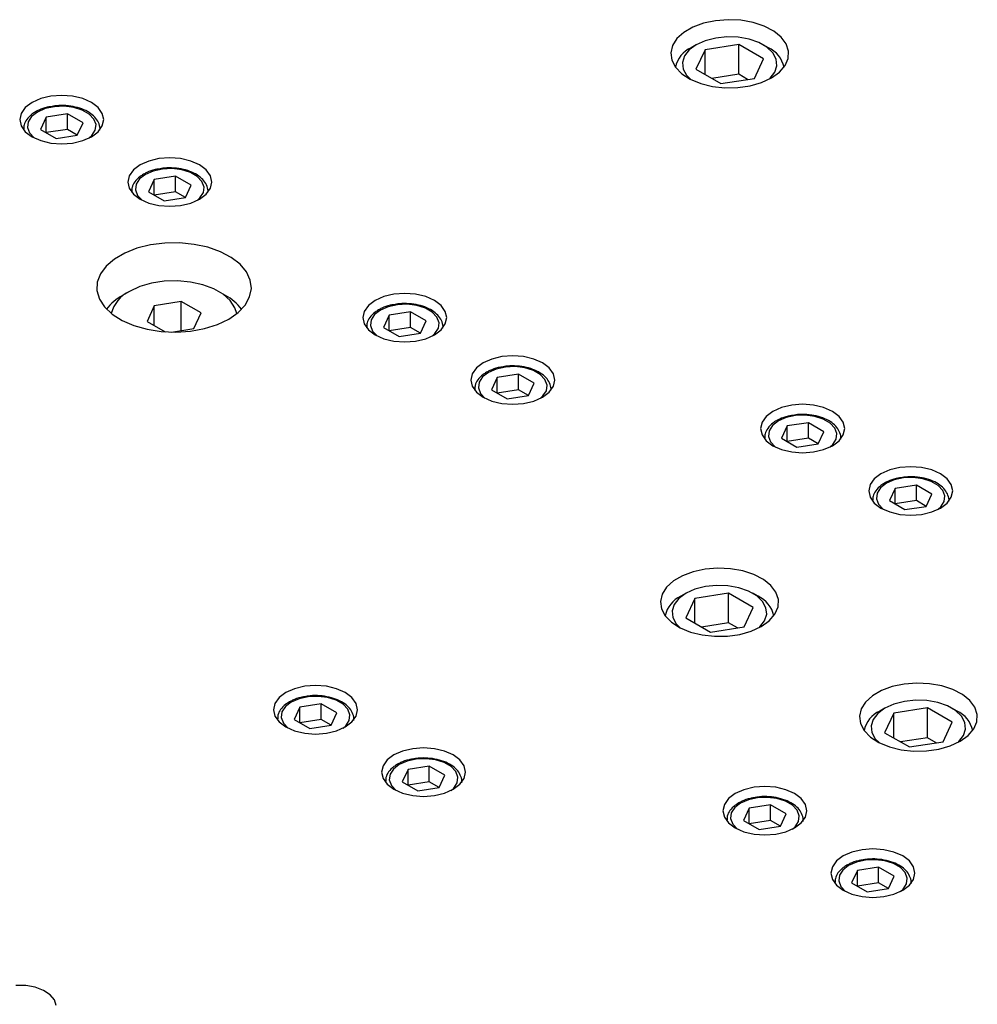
# Model space of a CAD drawing. Header units: inches. Extents: x 1694 to 2505, y -239 to -56.
# Tile 125 of 179: x 1832.52 to 1837.46, y -195.77 to -190.69. Entities that reach past the tile are written whole.
import ezdxf

# ---------------------------------------------------------------- set-up
doc = ezdxf.new("R2010")
doc.units = ezdxf.units.IN
doc.header["$LTSCALE"] = 0.5
doc.header["$MEASUREMENT"] = 0
doc.layers.add('SID-M-S', color=105, linetype='Continuous')

msp = doc.modelspace()

# ---------------------------------------------------------------- linework, layer by layer
at = {"layer": 'SID-M-S'}
for p, q in [((1835.99149, -190.72968), (1835.94493, -190.75655)), ((1836.04696, -190.70921), (1835.99149, -190.72968)), ((1836.10877, -190.6961), (1836.04696, -190.70921)), ((1836.17401, -190.69097), (1836.10877, -190.6961)), ((1836.23964, -190.69405), (1836.17401, -190.69097)), ((1836.30258, -190.70521), (1836.23964, -190.69405)), ((1836.3599, -190.72392), (1836.30258, -190.70521)), ((1836.40891, -190.7493), (1836.3599, -190.72392)), ((1835.90946, -190.78858), (1835.88676, -190.82426)), ((1835.94493, -190.75655), (1835.90946, -190.78858)), ((1836.10974, -190.78542), (1836.05616, -190.79934)), ((1836.16754, -190.7793), (1836.10974, -190.78542)), ((1836.22619, -190.78135), (1836.16754, -190.7793)), ((1836.2823, -190.79144), (1836.22619, -190.78135)), ((1836.44733, -190.78017), (1836.40891, -190.7493)), ((1836.47335, -190.81509), (1836.44733, -190.78017)), ((1835.88676, -190.82426), (1835.87787, -190.86193)), ((1836.0099, -190.82026), (1835.97366, -190.84696)), ((1836.00987, -190.82028), (1835.98335, -190.83559)), ((1836.05616, -190.79934), (1836.0099, -190.82026)), ((1836.22888, -190.81932), (1836.05488, -190.84623)), ((1836.35625, -190.89285), (1836.22888, -190.81932)), ((1836.22888, -190.97242), (1836.22888, -190.81932)), ((1836.33258, -190.80899), (1836.2823, -190.79144)), ((1836.37413, -190.83298), (1836.33258, -190.80899)), ((1836.38116, -190.83559), (1836.35464, -190.82028)), ((1836.40453, -190.86201), (1836.37413, -190.83298)), ((1836.48575, -190.85242), (1836.47335, -190.81509)), ((1835.87787, -190.86193), (1835.88321, -190.89981)), ((1835.94954, -190.8779), (1835.93895, -190.91126)), ((1835.97366, -190.84696), (1835.94954, -190.8779)), ((1836.05488, -190.84623), (1836.00826, -190.94667)), ((1836.05488, -190.97359), (1836.05488, -190.84623)), ((1836.42202, -190.8944), (1836.40453, -190.86201)), ((1836.48397, -190.89042), (1836.48575, -190.85242)), ((1835.88321, -190.89981), (1835.90254, -190.93615)), ((1835.90254, -190.93615), (1835.93495, -190.96924)), ((1835.93895, -190.91126), (1835.9425, -190.94512)), ((1836.30963, -190.99329), (1836.35625, -190.89285)), ((1836.41497, -190.96162), (1836.42556, -190.92826)), ((1836.42556, -190.92826), (1836.42202, -190.8944)), ((1836.43882, -190.96136), (1836.46808, -190.9273)), ((1836.46808, -190.9273), (1836.48397, -190.89042)), ((1835.93495, -190.96924), (1835.97892, -190.99753)), ((1835.9425, -190.94512), (1835.95998, -190.97751)), ((1835.95998, -190.97751), (1835.97942, -190.99779)), ((1836.00826, -190.94667), (1836.13564, -191.02021)), ((1836.22888, -190.97242), (1836.09005, -190.99389)), ((1836.27446, -190.99873), (1836.22888, -190.97242)), ((1836.34625, -191.0148), (1836.39757, -190.99098)), ((1836.39085, -190.99256), (1836.41497, -190.96162)), ((1836.39757, -190.99098), (1836.43882, -190.96136)), ((1835.97892, -190.99753), (1836.03239, -191.01971)), ((1836.03239, -191.01971), (1836.09288, -191.03473)), ((1836.09288, -191.03473), (1836.15754, -191.04189)), ((1836.13564, -191.02021), (1836.30963, -190.99329)), ((1836.15754, -191.04189), (1836.22337, -191.04086)), ((1836.22337, -191.04086), (1836.28726, -191.03169)), ((1836.28726, -191.03169), (1836.34625, -191.0148)), ((1836.3851, -190.99779), (1836.39085, -190.99256)), ((1832.68352, -191.08528), (1832.6313, -191.09777)), ((1832.73957, -191.08102), (1832.68352, -191.08528)), ((1832.79561, -191.08528), (1832.73957, -191.08102)), ((1832.84783, -191.09777), (1832.79561, -191.08528)), ((1832.55204, -191.14352), (1832.53041, -191.17367)), ((1832.58645, -191.11763), (1832.55204, -191.14352)), ((1832.6313, -191.09777), (1832.58645, -191.11763)), ((1832.70191, -191.1392), (1832.65466, -191.14937)), ((1832.75221, -191.13712), (1832.70191, -191.1392)), ((1832.80148, -191.14331), (1832.75221, -191.13712)), ((1832.84574, -191.15726), (1832.80148, -191.14331)), ((1832.89268, -191.11763), (1832.84783, -191.09777)), ((1832.92709, -191.14352), (1832.89268, -191.11763)), ((1832.94872, -191.17367), (1832.92709, -191.14352)), ((1832.53041, -191.17367), (1832.52303, -191.20602)), ((1832.58407, -191.19012), (1832.56645, -191.2174)), ((1832.61429, -191.16682), (1832.58407, -191.19012)), ((1832.65466, -191.14937), (1832.61429, -191.16682)), ((1832.6592, -191.19274), (1832.62979, -191.25612)), ((1832.76898, -191.17576), (1832.6592, -191.19274)), ((1832.6592, -191.2731), (1832.6592, -191.19274)), ((1832.84935, -191.22216), (1832.76898, -191.17576)), ((1832.76898, -191.25613), (1832.76898, -191.17576)), ((1832.88139, -191.17785), (1832.84574, -191.15726)), ((1832.90556, -191.2034), (1832.88139, -191.17785)), ((1832.9561, -191.20602), (1832.94872, -191.17367)), ((1832.52303, -191.20602), (1832.53041, -191.23838)), ((1832.53041, -191.23838), (1832.55204, -191.26853)), ((1832.56645, -191.2174), (1832.56285, -191.24643)), ((1832.81993, -191.28553), (1832.84935, -191.22216)), ((1832.91628, -191.23184), (1832.90556, -191.2034)), ((1832.91268, -191.26088), (1832.91628, -191.23184)), ((1832.92709, -191.26853), (1832.94872, -191.23838)), ((1832.94872, -191.23838), (1832.9561, -191.20602)), ((1832.54272, -191.25521), (1832.54272, -191.2581)), ((1832.54275, -191.25325), (1832.54278, -191.25819)), ((1832.55204, -191.26853), (1832.58645, -191.29442)), ((1832.56285, -191.24643), (1832.57357, -191.27488)), ((1832.57357, -191.27488), (1832.59774, -191.30043)), ((1832.58645, -191.29442), (1832.6313, -191.31428)), ((1832.62979, -191.25612), (1832.71015, -191.30251)), ((1832.76898, -191.25613), (1832.65922, -191.27311)), ((1832.71015, -191.30251), (1832.81993, -191.28553)), ((1832.81991, -191.28553), (1832.76898, -191.25613)), ((1832.84783, -191.31428), (1832.89268, -191.29442)), ((1832.88119, -191.30058), (1832.89506, -191.28815)), ((1832.89268, -191.29442), (1832.92709, -191.26853)), ((1832.89506, -191.28815), (1832.91268, -191.26088)), ((1832.93626, -191.25982), (1832.93642, -191.25521)), ((1832.93642, -191.2581), (1832.93642, -191.25521)), ((1832.59774, -191.30043), (1832.59794, -191.30058)), ((1832.6313, -191.31428), (1832.68352, -191.32677)), ((1832.68352, -191.32677), (1832.73957, -191.33103)), ((1832.73957, -191.33103), (1832.79561, -191.32677)), ((1832.79561, -191.32677), (1832.84783, -191.31428)), ((1833.14323, -191.43905), (1833.10882, -191.46494)), ((1833.18808, -191.41919), (1833.14323, -191.43905)), ((1833.2403, -191.4067), (1833.18808, -191.41919)), ((1833.29634, -191.40244), (1833.2403, -191.4067)), ((1833.35239, -191.4067), (1833.29634, -191.40244)), ((1833.40461, -191.41919), (1833.35239, -191.4067)), ((1833.44946, -191.43905), (1833.40461, -191.41919)), ((1833.48387, -191.46494), (1833.44946, -191.43905)), ((1833.08719, -191.49509), (1833.07981, -191.52745)), ((1833.10882, -191.46494), (1833.08719, -191.49509)), ((1833.17107, -191.48824), (1833.14085, -191.51154)), ((1833.21144, -191.47079), (1833.17107, -191.48824)), ((1833.25868, -191.46062), (1833.21144, -191.47079)), ((1833.32576, -191.49718), (1833.21598, -191.51416)), ((1833.30898, -191.45854), (1833.25868, -191.46062)), ((1833.35826, -191.46473), (1833.30898, -191.45854)), ((1833.40612, -191.54358), (1833.32576, -191.49718)), ((1833.32576, -191.57755), (1833.32576, -191.49718)), ((1833.40251, -191.47868), (1833.35826, -191.46473)), ((1833.43817, -191.49927), (1833.40251, -191.47868)), ((1833.5055, -191.49509), (1833.48387, -191.46494)), ((1833.51288, -191.52745), (1833.5055, -191.49509)), ((1833.07981, -191.52745), (1833.08719, -191.5598)), ((1833.12323, -191.53882), (1833.11963, -191.56785)), ((1833.14085, -191.51154), (1833.12323, -191.53882)), ((1833.21598, -191.51416), (1833.18656, -191.57754)), ((1833.21598, -191.59452), (1833.21598, -191.51416)), ((1833.37671, -191.60695), (1833.40612, -191.54358)), ((1833.46234, -191.52482), (1833.43817, -191.49927)), ((1833.47306, -191.55326), (1833.46234, -191.52482)), ((1833.5055, -191.5598), (1833.51288, -191.52745)), ((1833.08719, -191.5598), (1833.10882, -191.58995)), ((1833.09949, -191.57663), (1833.09949, -191.57952)), ((1833.09952, -191.57467), (1833.09956, -191.57961)), ((1833.10882, -191.58995), (1833.14323, -191.61584)), ((1833.11963, -191.56785), (1833.13035, -191.5963)), ((1833.13035, -191.5963), (1833.15452, -191.62185)), ((1833.18656, -191.57754), (1833.26693, -191.62393)), ((1833.32576, -191.57755), (1833.216, -191.59453)), ((1833.37669, -191.60695), (1833.32576, -191.57755)), ((1833.44946, -191.61584), (1833.48387, -191.58995)), ((1833.45184, -191.60957), (1833.46946, -191.5823)), ((1833.46946, -191.5823), (1833.47306, -191.55326)), ((1833.48387, -191.58995), (1833.5055, -191.5598)), ((1833.49303, -191.58124), (1833.49319, -191.57663)), ((1833.49319, -191.57952), (1833.49319, -191.57663)), ((1833.14323, -191.61584), (1833.18808, -191.6357)), ((1833.15452, -191.62185), (1833.15472, -191.622)), ((1833.18808, -191.6357), (1833.2403, -191.64819)), ((1833.2403, -191.64819), (1833.29634, -191.65245)), ((1833.26693, -191.62393), (1833.37671, -191.60695)), ((1833.29634, -191.65245), (1833.35239, -191.64819)), ((1833.35239, -191.64819), (1833.40461, -191.6357)), ((1833.40461, -191.6357), (1833.44946, -191.61584)), ((1833.43797, -191.622), (1833.45184, -191.60957)), ((1833.19714, -191.85176), (1833.12749, -191.86898)), ((1833.27117, -191.84247), (1833.19714, -191.85176)), ((1833.3469, -191.84142), (1833.27117, -191.84247)), ((1833.42161, -191.84868), (1833.3469, -191.84142)), ((1833.4926, -191.86396), (1833.42161, -191.84868)), ((1833.06475, -191.89349), (1833.01118, -191.92442)), ((1833.12749, -191.86898), (1833.06475, -191.89349)), ((1833.55729, -191.88672), (1833.4926, -191.86396)), ((1833.61335, -191.91614), (1833.55729, -191.88672)), ((1833.01118, -191.92442), (1832.96872, -191.96064)), ((1833.65875, -191.95115), (1833.61335, -191.91614)), ((1833.69185, -191.99049), (1833.65875, -191.95115)), ((1832.9389, -192.00084), (1832.92279, -192.04358)), ((1832.96872, -191.96064), (1832.9389, -192.00084)), ((1833.71146, -192.03274), (1833.69185, -191.99049)), ((1832.92279, -192.04358), (1832.92099, -192.0873)), ((1833.20201, -192.04883), (1833.14147, -192.06664)), ((1833.26763, -192.03868), (1833.20201, -192.04883)), ((1833.33548, -192.03663), (1833.26763, -192.03868)), ((1833.40259, -192.04276), (1833.33548, -192.03663)), ((1833.46602, -192.05682), (1833.40259, -192.04276)), ((1833.523, -192.07818), (1833.46602, -192.05682)), ((1833.71686, -192.07636), (1833.71146, -192.03274)), ((1832.92099, -192.0873), (1832.93355, -192.13043)), ((1833.08863, -192.09134), (1833.05327, -192.11176)), ((1833.14147, -192.06664), (1833.08867, -192.09132)), ((1833.57105, -192.10592), (1833.523, -192.07818)), ((1833.58368, -192.11176), (1833.54832, -192.09134)), ((1833.60805, -192.13881), (1833.57105, -192.10592)), ((1833.70787, -192.11979), (1833.71686, -192.07636)), ((1834.45129, -192.10579), (1834.39907, -192.11828)), ((1834.50733, -192.10153), (1834.45129, -192.10579)), ((1834.56338, -192.10579), (1834.50733, -192.10153)), ((1834.6156, -192.11828), (1834.56338, -192.10579)), ((1832.93355, -192.13043), (1832.96003, -192.17141)), ((1833.35583, -192.1435), (1833.21641, -192.16507)), ((1833.45789, -192.20242), (1833.35583, -192.1435)), ((1833.35583, -192.29292), (1833.35583, -192.1435)), ((1833.6324, -192.17543), (1833.60805, -192.13881)), ((1833.6848, -192.16145), (1833.70787, -192.11979)), ((1834.35422, -192.13814), (1834.31981, -192.16403)), ((1834.39907, -192.11828), (1834.35422, -192.13814)), ((1834.51997, -192.15763), (1834.46967, -192.15971)), ((1834.56925, -192.16382), (1834.51997, -192.15763)), ((1834.66045, -192.13814), (1834.6156, -192.11828)), ((1834.69486, -192.16403), (1834.66045, -192.13814)), ((1832.96003, -192.17141), (1832.99946, -192.20875)), ((1832.99946, -192.20875), (1833.05042, -192.24111)), ((1833.21641, -192.16507), (1833.17906, -192.24555)), ((1833.21641, -192.26712), (1833.21641, -192.16507)), ((1833.42054, -192.28291), (1833.45789, -192.20242)), ((1833.60026, -192.23356), (1833.64849, -192.19983)), ((1833.64186, -192.20531), (1833.6324, -192.17543)), ((1833.64849, -192.19983), (1833.6848, -192.16145)), ((1834.29818, -192.19418), (1834.2908, -192.22654)), ((1834.31981, -192.16403), (1834.29818, -192.19418)), ((1834.38206, -192.18733), (1834.35184, -192.21063)), ((1834.42243, -192.16988), (1834.38206, -192.18733)), ((1834.46967, -192.15971), (1834.42243, -192.16988)), ((1834.53675, -192.19627), (1834.42697, -192.21325)), ((1834.61711, -192.24267), (1834.53675, -192.19627)), ((1834.53675, -192.27664), (1834.53675, -192.19627)), ((1834.6135, -192.17777), (1834.56925, -192.16382)), ((1834.64916, -192.19836), (1834.6135, -192.17777)), ((1834.67333, -192.22391), (1834.64916, -192.19836)), ((1834.71649, -192.19418), (1834.69486, -192.16403)), ((1834.72387, -192.22654), (1834.71649, -192.19418)), ((1833.05042, -192.24111), (1833.11107, -192.26732)), ((1833.17906, -192.24555), (1833.27231, -192.29939)), ((1833.54184, -192.2614), (1833.60026, -192.23356)), ((1834.2908, -192.22654), (1834.29818, -192.25889)), ((1834.29818, -192.25889), (1834.31981, -192.28904)), ((1834.33422, -192.23791), (1834.33062, -192.26694)), ((1834.35184, -192.21063), (1834.33422, -192.23791)), ((1834.42697, -192.21325), (1834.39755, -192.27663)), ((1834.42697, -192.29361), (1834.42697, -192.21325)), ((1834.5877, -192.30604), (1834.61711, -192.24267)), ((1834.68405, -192.25235), (1834.67333, -192.22391)), ((1834.68045, -192.28139), (1834.68405, -192.25235)), ((1834.69486, -192.28904), (1834.71649, -192.25889)), ((1834.71649, -192.25889), (1834.72387, -192.22654)), ((1833.11107, -192.26732), (1833.17921, -192.28643)), ((1833.17921, -192.28643), (1833.25239, -192.29775)), ((1833.25239, -192.29775), (1833.32796, -192.30087)), ((1833.30486, -192.3008), (1833.42054, -192.28291)), ((1833.32796, -192.30087), (1833.40318, -192.29568)), ((1833.40318, -192.29568), (1833.47534, -192.28236)), ((1833.47534, -192.28236), (1833.54184, -192.2614)), ((1834.31048, -192.27572), (1834.31048, -192.27861)), ((1834.31051, -192.27376), (1834.31055, -192.2787)), ((1834.31981, -192.28904), (1834.35422, -192.31493)), ((1834.33062, -192.26694), (1834.34134, -192.29539)), ((1834.34134, -192.29539), (1834.36551, -192.32094)), ((1834.39755, -192.27663), (1834.47792, -192.32302)), ((1834.53675, -192.27664), (1834.42699, -192.29362)), ((1834.47792, -192.32302), (1834.5877, -192.30604)), ((1834.58768, -192.30604), (1834.53675, -192.27664)), ((1834.64896, -192.32109), (1834.66283, -192.30866)), ((1834.66045, -192.31493), (1834.69486, -192.28904)), ((1834.66283, -192.30866), (1834.68045, -192.28139)), ((1834.70402, -192.28033), (1834.70418, -192.27572)), ((1834.70418, -192.27861), (1834.70418, -192.27572)), ((1834.35422, -192.31493), (1834.39907, -192.33479)), ((1834.36551, -192.32094), (1834.36571, -192.32109)), ((1834.39907, -192.33479), (1834.45129, -192.34728)), ((1834.45129, -192.34728), (1834.50733, -192.35154)), ((1834.50733, -192.35154), (1834.56338, -192.34728)), ((1834.56338, -192.34728), (1834.6156, -192.33479)), ((1834.6156, -192.33479), (1834.66045, -192.31493)), ((1834.911, -192.45956), (1834.87659, -192.48545)), ((1834.95584, -192.4397), (1834.911, -192.45956)), ((1835.00807, -192.42721), (1834.95584, -192.4397)), ((1835.06411, -192.42295), (1835.00807, -192.42721)), ((1835.12015, -192.42721), (1835.06411, -192.42295)), ((1835.17238, -192.4397), (1835.12015, -192.42721)), ((1835.21722, -192.45956), (1835.17238, -192.4397)), ((1835.25164, -192.48545), (1835.21722, -192.45956)), ((1834.87659, -192.48545), (1834.85495, -192.5156)), ((1834.93884, -192.50875), (1834.90862, -192.53205)), ((1834.9792, -192.4913), (1834.93884, -192.50875)), ((1835.02645, -192.48113), (1834.9792, -192.4913)), ((1835.07675, -192.47905), (1835.02645, -192.48113)), ((1835.12602, -192.48524), (1835.07675, -192.47905)), ((1835.17028, -192.49919), (1835.12602, -192.48524)), ((1835.20594, -192.51978), (1835.17028, -192.49919)), ((1835.27327, -192.5156), (1835.25164, -192.48545)), ((1834.85495, -192.5156), (1834.84757, -192.54796)), ((1834.84757, -192.54796), (1834.85495, -192.58031)), ((1834.89099, -192.55933), (1834.8874, -192.58836)), ((1834.90862, -192.53205), (1834.89099, -192.55933)), ((1834.98375, -192.53467), (1834.95433, -192.59805)), ((1835.09353, -192.51769), (1834.98375, -192.53467)), ((1834.98375, -192.61503), (1834.98375, -192.53467)), ((1835.17389, -192.56409), (1835.09353, -192.51769)), ((1835.09353, -192.59806), (1835.09353, -192.51769)), ((1835.14447, -192.62746), (1835.17389, -192.56409)), ((1835.23011, -192.54533), (1835.20594, -192.51978)), ((1835.24082, -192.57377), (1835.23011, -192.54533)), ((1835.28065, -192.54796), (1835.27327, -192.5156)), ((1835.27327, -192.58031), (1835.28065, -192.54796)), ((1834.85495, -192.58031), (1834.87659, -192.61046)), ((1834.86726, -192.59714), (1834.86726, -192.60003)), ((1834.86729, -192.59518), (1834.86733, -192.60012)), ((1834.87659, -192.61046), (1834.911, -192.63635)), ((1834.8874, -192.58836), (1834.89812, -192.61681)), ((1834.95433, -192.59805), (1835.0347, -192.64444)), ((1835.09353, -192.59806), (1834.98376, -192.61504)), ((1835.14446, -192.62746), (1835.09353, -192.59806)), ((1835.21722, -192.63635), (1835.25164, -192.61046)), ((1835.2196, -192.63008), (1835.23723, -192.60281)), ((1835.23723, -192.60281), (1835.24082, -192.57377)), ((1835.25164, -192.61046), (1835.27327, -192.58031)), ((1835.2608, -192.60175), (1835.26096, -192.59714)), ((1835.26096, -192.60003), (1835.26096, -192.59714)), ((1834.89812, -192.61681), (1834.92228, -192.64236)), ((1834.911, -192.63635), (1834.95584, -192.65621)), ((1834.92228, -192.64236), (1834.92248, -192.64251)), ((1834.95584, -192.65621), (1835.00807, -192.6687)), ((1835.0347, -192.64444), (1835.14447, -192.62746)), ((1835.12015, -192.6687), (1835.17238, -192.65621)), ((1835.17238, -192.65621), (1835.21722, -192.63635)), ((1835.20574, -192.64251), (1835.2196, -192.63008)), ((1835.00807, -192.6687), (1835.06411, -192.67296)), ((1835.06411, -192.67296), (1835.12015, -192.6687)), ((1836.40483, -192.70963), (1836.37042, -192.73552)), ((1836.44968, -192.68976), (1836.40483, -192.70963)), ((1836.5019, -192.67728), (1836.44968, -192.68976)), ((1836.55794, -192.67302), (1836.5019, -192.67728)), ((1836.61399, -192.67728), (1836.55794, -192.67302)), ((1836.66621, -192.68976), (1836.61399, -192.67728)), ((1836.71106, -192.70963), (1836.66621, -192.68976)), ((1836.74547, -192.73552), (1836.71106, -192.70963)), ((1836.34879, -192.76567), (1836.34141, -192.79802)), ((1836.37042, -192.73552), (1836.34879, -192.76567)), ((1836.43267, -192.75881), (1836.40245, -192.78212)), ((1836.47304, -192.74137), (1836.43267, -192.75881)), ((1836.52028, -192.73119), (1836.47304, -192.74137)), ((1836.57058, -192.72912), (1836.52028, -192.73119)), ((1836.61986, -192.73531), (1836.57058, -192.72912)), ((1836.66411, -192.74926), (1836.61986, -192.73531)), ((1836.69977, -192.76984), (1836.66411, -192.74926)), ((1836.7671, -192.76567), (1836.74547, -192.73552)), ((1836.77448, -192.79802), (1836.7671, -192.76567)), ((1836.34141, -192.79802), (1836.34879, -192.83037)), ((1836.38483, -192.80939), (1836.38123, -192.83843)), ((1836.40245, -192.78212), (1836.38483, -192.80939)), ((1836.47758, -192.78474), (1836.44816, -192.84811)), ((1836.58736, -192.76776), (1836.47758, -192.78474)), ((1836.47758, -192.86509), (1836.47758, -192.78474)), ((1836.66772, -192.81415), (1836.58736, -192.76776)), ((1836.58736, -192.84813), (1836.58736, -192.76776)), ((1836.63831, -192.87753), (1836.66772, -192.81415)), ((1836.72394, -192.79539), (1836.69977, -192.76984)), ((1836.73466, -192.82384), (1836.72394, -192.79539)), ((1836.7671, -192.83037), (1836.77448, -192.79802)), ((1836.34879, -192.83037), (1836.37042, -192.86052)), ((1836.36109, -192.84721), (1836.36109, -192.8501)), ((1836.36112, -192.84524), (1836.36116, -192.85018)), ((1836.37042, -192.86052), (1836.40483, -192.88641)), ((1836.38123, -192.83843), (1836.39195, -192.86687)), ((1836.39195, -192.86687), (1836.41611, -192.89242)), ((1836.44816, -192.84811), (1836.52853, -192.89451)), ((1836.58736, -192.84813), (1836.4776, -192.8651)), ((1836.63829, -192.87753), (1836.58736, -192.84813)), ((1836.71106, -192.88641), (1836.74547, -192.86052)), ((1836.71344, -192.88015), (1836.73106, -192.85287)), ((1836.73106, -192.85287), (1836.73466, -192.82384)), ((1836.74547, -192.86052), (1836.7671, -192.83037)), ((1836.75463, -192.85181), (1836.75479, -192.84721)), ((1836.75479, -192.8501), (1836.75479, -192.84721)), ((1836.40483, -192.88641), (1836.44968, -192.90628)), ((1836.41611, -192.89242), (1836.41632, -192.89258)), ((1836.44968, -192.90628), (1836.5019, -192.91876)), ((1836.5019, -192.91876), (1836.55794, -192.92302)), ((1836.52853, -192.89451), (1836.63831, -192.87753)), ((1836.55794, -192.92302), (1836.61399, -192.91876)), ((1836.61399, -192.91876), (1836.66621, -192.90628)), ((1836.66621, -192.90628), (1836.71106, -192.88641)), ((1836.69957, -192.89258), (1836.71344, -192.88015)), ((1837.00645, -193.01119), (1836.96161, -193.03105)), ((1837.05868, -192.9987), (1837.00645, -193.01119)), ((1837.11472, -192.99444), (1837.05868, -192.9987)), ((1837.17076, -192.9987), (1837.11472, -192.99444)), ((1837.22299, -193.01119), (1837.17076, -192.9987)), ((1837.26783, -193.03105), (1837.22299, -193.01119)), ((1836.92719, -193.05694), (1836.90556, -193.08709)), ((1836.96161, -193.03105), (1836.92719, -193.05694)), ((1837.02981, -193.06279), (1836.98945, -193.08023)), ((1837.07706, -193.05261), (1837.02981, -193.06279)), ((1837.12736, -193.05054), (1837.07706, -193.05261)), ((1837.17663, -193.05673), (1837.12736, -193.05054)), ((1837.22089, -193.07068), (1837.17663, -193.05673)), ((1837.25655, -193.09126), (1837.22089, -193.07068)), ((1837.30225, -193.05694), (1837.26783, -193.03105)), ((1837.32388, -193.08709), (1837.30225, -193.05694)), ((1836.90556, -193.08709), (1836.89818, -193.11944)), ((1836.89818, -193.11944), (1836.90556, -193.15179)), ((1836.95923, -193.10354), (1836.9416, -193.13081)), ((1836.98945, -193.08023), (1836.95923, -193.10354)), ((1837.03436, -193.10616), (1837.00494, -193.16953)), ((1837.14414, -193.08918), (1837.03436, -193.10616)), ((1837.03436, -193.18652), (1837.03436, -193.10616)), ((1837.2245, -193.13557), (1837.14414, -193.08918)), ((1837.14414, -193.16955), (1837.14414, -193.08918)), ((1837.28072, -193.11681), (1837.25655, -193.09126)), ((1837.29143, -193.14526), (1837.28072, -193.11681)), ((1837.33126, -193.11944), (1837.32388, -193.08709)), ((1837.32388, -193.15179), (1837.33126, -193.11944)), ((1836.90556, -193.15179), (1836.92719, -193.18194)), ((1836.91787, -193.16863), (1836.91787, -193.17152)), ((1836.9179, -193.16666), (1836.91794, -193.1716)), ((1836.9416, -193.13081), (1836.93801, -193.15985)), ((1836.93801, -193.15985), (1836.94872, -193.18829)), ((1837.00494, -193.16953), (1837.0853, -193.21593)), ((1837.14414, -193.16955), (1837.03437, -193.18653)), ((1837.19507, -193.19895), (1837.14414, -193.16955)), ((1837.19508, -193.19895), (1837.2245, -193.13557)), ((1837.28784, -193.17429), (1837.29143, -193.14526)), ((1837.30225, -193.18194), (1837.32388, -193.15179)), ((1837.31141, -193.17323), (1837.31157, -193.16863)), ((1837.31157, -193.17152), (1837.31157, -193.16863)), ((1836.92719, -193.18194), (1836.96161, -193.20783)), ((1836.94872, -193.18829), (1836.97289, -193.21384)), ((1836.96161, -193.20783), (1837.00645, -193.2277)), ((1836.97289, -193.21384), (1836.97309, -193.214)), ((1837.0853, -193.21593), (1837.19508, -193.19895)), ((1837.22299, -193.2277), (1837.26783, -193.20783)), ((1837.25635, -193.214), (1837.27021, -193.20157)), ((1837.26783, -193.20783), (1837.30225, -193.18194)), ((1837.27021, -193.20157), (1837.28784, -193.17429)), ((1837.00645, -193.2277), (1837.05868, -193.24019)), ((1837.05868, -193.24019), (1837.11472, -193.24444)), ((1837.11472, -193.24444), (1837.17076, -193.24019)), ((1837.17076, -193.24019), (1837.22299, -193.2277)), ((1836.05574, -193.52291), (1835.99393, -193.53602)), ((1836.12098, -193.51778), (1836.05574, -193.52291)), ((1836.18661, -193.52086), (1836.12098, -193.51778)), ((1836.24955, -193.53202), (1836.18661, -193.52086)), ((1835.93845, -193.55649), (1835.89189, -193.58337)), ((1835.99393, -193.53602), (1835.93845, -193.55649)), ((1836.30687, -193.55073), (1836.24955, -193.53202)), ((1836.35588, -193.57611), (1836.30687, -193.55073)), ((1836.39429, -193.60698), (1836.35588, -193.57611)), ((1835.85643, -193.6154), (1835.83373, -193.65107)), ((1835.89189, -193.58337), (1835.85643, -193.6154)), ((1836.00312, -193.62615), (1835.95687, -193.64707)), ((1836.05671, -193.61223), (1836.00312, -193.62615)), ((1836.11451, -193.60612), (1836.05671, -193.61223)), ((1836.17316, -193.60816), (1836.11451, -193.60612)), ((1836.22926, -193.61826), (1836.17316, -193.60816)), ((1836.27955, -193.63581), (1836.22926, -193.61826)), ((1836.42031, -193.6419), (1836.39429, -193.60698)), ((1835.83373, -193.65107), (1835.82484, -193.68874)), ((1835.92063, -193.67378), (1835.89651, -193.70471)), ((1835.95687, -193.64707), (1835.92063, -193.67378)), ((1835.95684, -193.64709), (1835.93032, -193.66241)), ((1836.00185, -193.67304), (1835.95523, -193.77349)), ((1836.17585, -193.64613), (1836.00185, -193.67304)), ((1836.00185, -193.8004), (1836.00185, -193.67304)), ((1836.30322, -193.71966), (1836.17585, -193.64613)), ((1836.17585, -193.79923), (1836.17585, -193.64613)), ((1836.3211, -193.65979), (1836.27955, -193.63581)), ((1836.32813, -193.66241), (1836.30161, -193.64709)), ((1836.3515, -193.68882), (1836.3211, -193.65979)), ((1836.43272, -193.67923), (1836.42031, -193.6419)), ((1836.43094, -193.71723), (1836.43272, -193.67923)), ((1835.82484, -193.68874), (1835.83018, -193.72662)), ((1835.83018, -193.72662), (1835.84951, -193.76296)), ((1835.89651, -193.70471), (1835.88592, -193.73808)), ((1836.2566, -193.8201), (1836.30322, -193.71966)), ((1836.36898, -193.72121), (1836.3515, -193.68882)), ((1836.37253, -193.75507), (1836.36898, -193.72121)), ((1836.41505, -193.75412), (1836.43094, -193.71723)), ((1835.84951, -193.76296), (1835.88191, -193.79605)), ((1835.88592, -193.73808), (1835.88947, -193.77194)), ((1835.88947, -193.77194), (1835.90695, -193.80432)), ((1835.95523, -193.77349), (1836.0826, -193.84702)), ((1836.36194, -193.78844), (1836.37253, -193.75507)), ((1836.38579, -193.78817), (1836.41505, -193.75412)), ((1835.88191, -193.79605), (1835.92588, -193.82434)), ((1835.90695, -193.80432), (1835.92638, -193.8246)), ((1835.92588, -193.82434), (1835.97936, -193.84652)), ((1836.17585, -193.79923), (1836.03702, -193.8207)), ((1836.0826, -193.84702), (1836.2566, -193.8201)), ((1836.22143, -193.82554), (1836.17585, -193.79923)), ((1836.29322, -193.84161), (1836.34454, -193.8178)), ((1836.33207, -193.8246), (1836.33782, -193.81937)), ((1836.33782, -193.81937), (1836.36194, -193.78844)), ((1836.34454, -193.8178), (1836.38579, -193.78817)), ((1835.97936, -193.84652), (1836.03985, -193.86154)), ((1836.03985, -193.86154), (1836.10451, -193.8687)), ((1836.10451, -193.8687), (1836.17033, -193.86767)), ((1836.17033, -193.86767), (1836.23423, -193.8585)), ((1836.23423, -193.8585), (1836.29322, -193.84161)), ((1833.99167, -194.1264), (1833.93945, -194.13889)), ((1834.04771, -194.12214), (1833.99167, -194.1264)), ((1834.10376, -194.1264), (1834.04771, -194.12214)), ((1834.15598, -194.13889), (1834.10376, -194.1264)), ((1837.01924, -194.12791), (1836.96376, -194.14839)), ((1837.08104, -194.11481), (1837.01924, -194.12791)), ((1837.14628, -194.10967), (1837.08104, -194.11481)), ((1837.21191, -194.11276), (1837.14628, -194.10967)), ((1837.27486, -194.12392), (1837.21191, -194.11276)), ((1837.33217, -194.14262), (1837.27486, -194.12392)), ((1833.86019, -194.18464), (1833.83856, -194.21479)), ((1833.8946, -194.15875), (1833.86019, -194.18464)), ((1833.93945, -194.13889), (1833.8946, -194.15875)), ((1834.01005, -194.18032), (1833.96281, -194.19049)), ((1834.06035, -194.17824), (1834.01005, -194.18032)), ((1834.10963, -194.18443), (1834.06035, -194.17824)), ((1834.15389, -194.19838), (1834.10963, -194.18443)), ((1834.20083, -194.15875), (1834.15598, -194.13889)), ((1834.23524, -194.18464), (1834.20083, -194.15875)), ((1834.25687, -194.21479), (1834.23524, -194.18464)), ((1836.9172, -194.17526), (1836.88174, -194.20729)), ((1836.96376, -194.14839), (1836.9172, -194.17526)), ((1837.38118, -194.16801), (1837.33217, -194.14262)), ((1837.4196, -194.19888), (1837.38118, -194.16801)), ((1833.83856, -194.21479), (1833.83118, -194.24715)), ((1833.89222, -194.23124), (1833.8746, -194.25852)), ((1833.92244, -194.20794), (1833.89222, -194.23124)), ((1833.96281, -194.19049), (1833.92244, -194.20794)), ((1833.96735, -194.23386), (1833.93793, -194.29724)), ((1834.07713, -194.21688), (1833.96735, -194.23386)), ((1833.96735, -194.31422), (1833.96735, -194.23386)), ((1834.15749, -194.26328), (1834.07713, -194.21688)), ((1834.07713, -194.29725), (1834.07713, -194.21688)), ((1834.18954, -194.21897), (1834.15389, -194.19838)), ((1834.21371, -194.24452), (1834.18954, -194.21897)), ((1834.26425, -194.24715), (1834.25687, -194.21479)), ((1836.88174, -194.20729), (1836.85903, -194.24297)), ((1836.98217, -194.23897), (1836.94593, -194.26567)), ((1836.98214, -194.23899), (1836.95562, -194.2543)), ((1837.02843, -194.21805), (1836.98217, -194.23897)), ((1837.20115, -194.23802), (1837.02716, -194.26494)), ((1837.08201, -194.20413), (1837.02843, -194.21805)), ((1837.13981, -194.19801), (1837.08201, -194.20413)), ((1837.19847, -194.20006), (1837.13981, -194.19801)), ((1837.25457, -194.21015), (1837.19847, -194.20006)), ((1837.32852, -194.31156), (1837.20115, -194.23802)), ((1837.20115, -194.39113), (1837.20115, -194.23802)), ((1837.30485, -194.2277), (1837.25457, -194.21015)), ((1837.34641, -194.25169), (1837.30485, -194.2277)), ((1837.35344, -194.2543), (1837.32691, -194.23899)), ((1837.44562, -194.2338), (1837.4196, -194.19888)), ((1837.45803, -194.27113), (1837.44562, -194.2338)), ((1833.83118, -194.24715), (1833.83856, -194.2795)), ((1833.83856, -194.2795), (1833.86019, -194.30965)), ((1833.8746, -194.25852), (1833.871, -194.28755)), ((1833.871, -194.28755), (1833.88172, -194.316)), ((1834.12808, -194.32665), (1834.15749, -194.26328)), ((1834.22443, -194.27296), (1834.21371, -194.24452)), ((1834.22083, -194.302), (1834.22443, -194.27296)), ((1834.23524, -194.30965), (1834.25687, -194.2795)), ((1834.25687, -194.2795), (1834.26425, -194.24715)), ((1836.85903, -194.24297), (1836.85014, -194.28063)), ((1836.85014, -194.28063), (1836.85549, -194.31852)), ((1836.94593, -194.26567), (1836.92182, -194.29661)), ((1837.02716, -194.26494), (1836.98053, -194.36538)), ((1837.02716, -194.3923), (1837.02716, -194.26494)), ((1837.37681, -194.28072), (1837.34641, -194.25169)), ((1837.39429, -194.31311), (1837.37681, -194.28072)), ((1837.45624, -194.30913), (1837.45803, -194.27113)), ((1833.85086, -194.29633), (1833.85086, -194.29922)), ((1833.85089, -194.29437), (1833.85093, -194.29931)), ((1833.86019, -194.30965), (1833.8946, -194.33554)), ((1833.88172, -194.316), (1833.90589, -194.34155)), ((1833.8946, -194.33554), (1833.93945, -194.3554)), ((1833.93793, -194.29724), (1834.0183, -194.34363)), ((1834.07713, -194.29725), (1833.96737, -194.31423)), ((1834.0183, -194.34363), (1834.12808, -194.32665)), ((1834.12806, -194.32665), (1834.07713, -194.29725)), ((1834.15598, -194.3554), (1834.20083, -194.33554)), ((1834.18934, -194.3417), (1834.20321, -194.32927)), ((1834.20083, -194.33554), (1834.23524, -194.30965)), ((1834.20321, -194.32927), (1834.22083, -194.302)), ((1834.2444, -194.30094), (1834.24456, -194.29633)), ((1834.24456, -194.29922), (1834.24456, -194.29633)), ((1836.85549, -194.31852), (1836.87481, -194.35486)), ((1836.92182, -194.29661), (1836.91122, -194.32997)), ((1836.91122, -194.32997), (1836.91477, -194.36383)), ((1837.2819, -194.412), (1837.32852, -194.31156)), ((1837.39783, -194.34697), (1837.39429, -194.31311)), ((1837.44035, -194.34601), (1837.45624, -194.30913)), ((1833.90589, -194.34155), (1833.90609, -194.3417)), ((1833.93945, -194.3554), (1833.99167, -194.36789)), ((1833.99167, -194.36789), (1834.04771, -194.37215)), ((1834.04771, -194.37215), (1834.10376, -194.36789)), ((1834.10376, -194.36789), (1834.15598, -194.3554)), ((1836.87481, -194.35486), (1836.90722, -194.38795)), ((1836.90722, -194.38795), (1836.95119, -194.41624)), ((1836.91477, -194.36383), (1836.93225, -194.39622)), ((1836.98053, -194.36538), (1837.10791, -194.43891)), ((1837.20115, -194.39113), (1837.06232, -194.4126)), ((1837.24674, -194.41744), (1837.20115, -194.39113)), ((1837.36313, -194.41127), (1837.38724, -194.38033)), ((1837.36984, -194.40969), (1837.4111, -194.38007)), ((1837.38724, -194.38033), (1837.39783, -194.34697)), ((1837.4111, -194.38007), (1837.44035, -194.34601)), ((1836.93225, -194.39622), (1836.95169, -194.4165)), ((1836.95119, -194.41624), (1837.00467, -194.43841)), ((1837.00467, -194.43841), (1837.06515, -194.45344)), ((1837.10791, -194.43891), (1837.2819, -194.412)), ((1837.25954, -194.4504), (1837.31852, -194.43351)), ((1837.31852, -194.43351), (1837.36984, -194.40969)), ((1837.35737, -194.4165), (1837.36313, -194.41127)), ((1834.45138, -194.48018), (1834.41697, -194.50606)), ((1834.49622, -194.46031), (1834.45138, -194.48018)), ((1834.54845, -194.44782), (1834.49622, -194.46031)), ((1834.60449, -194.44356), (1834.54845, -194.44782)), ((1834.66053, -194.44782), (1834.60449, -194.44356)), ((1834.71276, -194.46031), (1834.66053, -194.44782)), ((1834.7576, -194.48018), (1834.71276, -194.46031)), ((1834.79202, -194.50606), (1834.7576, -194.48018)), ((1837.06515, -194.45344), (1837.12982, -194.4606)), ((1837.12982, -194.4606), (1837.19564, -194.45957)), ((1837.19564, -194.45957), (1837.25954, -194.4504)), ((1834.39533, -194.53621), (1834.38796, -194.56857)), ((1834.41697, -194.50606), (1834.39533, -194.53621)), ((1834.47922, -194.52936), (1834.449, -194.55266)), ((1834.51958, -194.51191), (1834.47922, -194.52936)), ((1834.56683, -194.50174), (1834.51958, -194.51191)), ((1834.63391, -194.5383), (1834.52413, -194.55528)), ((1834.61713, -194.49966), (1834.56683, -194.50174)), ((1834.6664, -194.50585), (1834.61713, -194.49966)), ((1834.71427, -194.5847), (1834.63391, -194.5383)), ((1834.63391, -194.61867), (1834.63391, -194.5383)), ((1834.71066, -194.5198), (1834.6664, -194.50585)), ((1834.74632, -194.54039), (1834.71066, -194.5198)), ((1834.77049, -194.56594), (1834.74632, -194.54039)), ((1834.81365, -194.53621), (1834.79202, -194.50606)), ((1834.82103, -194.56857), (1834.81365, -194.53621)), ((1834.38796, -194.56857), (1834.39533, -194.60092)), ((1834.43137, -194.57994), (1834.42778, -194.60897)), ((1834.449, -194.55266), (1834.43137, -194.57994)), ((1834.52413, -194.55528), (1834.49471, -194.61866)), ((1834.52413, -194.63564), (1834.52413, -194.55528)), ((1834.68485, -194.64807), (1834.71427, -194.5847)), ((1834.7812, -194.59438), (1834.77049, -194.56594)), ((1834.81365, -194.60092), (1834.82103, -194.56857)), ((1834.39533, -194.60092), (1834.41697, -194.63107)), ((1834.40764, -194.61775), (1834.40764, -194.62064)), ((1834.40767, -194.61579), (1834.40771, -194.62073)), ((1834.41697, -194.63107), (1834.45138, -194.65696)), ((1834.42778, -194.60897), (1834.4385, -194.63742)), ((1834.4385, -194.63742), (1834.46266, -194.66297)), ((1834.49471, -194.61866), (1834.57508, -194.66505)), ((1834.63391, -194.61867), (1834.52414, -194.63565)), ((1834.68484, -194.64807), (1834.63391, -194.61867)), ((1834.7576, -194.65696), (1834.79202, -194.63107)), ((1834.75999, -194.65069), (1834.77761, -194.62342)), ((1834.77761, -194.62342), (1834.7812, -194.59438)), ((1834.79202, -194.63107), (1834.81365, -194.60092)), ((1834.80118, -194.62236), (1834.80134, -194.61775)), ((1834.80134, -194.62064), (1834.80134, -194.61775)), ((1836.36349, -194.6426), (1836.30745, -194.64686)), ((1836.41953, -194.64686), (1836.36349, -194.6426)), ((1834.45138, -194.65696), (1834.49622, -194.67682)), ((1834.46266, -194.66297), (1834.46286, -194.66312)), ((1834.49622, -194.67682), (1834.54845, -194.68931)), ((1834.54845, -194.68931), (1834.60449, -194.69357)), ((1834.57508, -194.66505), (1834.68485, -194.64807)), ((1834.60449, -194.69357), (1834.66053, -194.68931)), ((1834.66053, -194.68931), (1834.71276, -194.67682)), ((1834.71276, -194.67682), (1834.7576, -194.65696)), ((1834.74612, -194.66312), (1834.75999, -194.65069)), ((1836.21037, -194.67921), (1836.17596, -194.7051)), ((1836.25522, -194.65935), (1836.21037, -194.67921)), ((1836.30745, -194.64686), (1836.25522, -194.65935)), ((1836.47176, -194.65935), (1836.41953, -194.64686)), ((1836.5166, -194.67921), (1836.47176, -194.65935)), ((1836.55101, -194.7051), (1836.5166, -194.67921)), ((1836.15433, -194.73525), (1836.14695, -194.76761)), ((1836.17596, -194.7051), (1836.15433, -194.73525)), ((1836.23821, -194.7284), (1836.20799, -194.7517)), ((1836.27858, -194.71095), (1836.23821, -194.7284)), ((1836.32583, -194.70078), (1836.27858, -194.71095)), ((1836.3929, -194.73734), (1836.28312, -194.75432)), ((1836.37613, -194.6987), (1836.32583, -194.70078)), ((1836.4254, -194.70489), (1836.37613, -194.6987)), ((1836.47327, -194.78374), (1836.3929, -194.73734)), ((1836.3929, -194.81771), (1836.3929, -194.73734)), ((1836.46966, -194.71884), (1836.4254, -194.70489)), ((1836.50532, -194.73943), (1836.46966, -194.71884)), ((1836.52948, -194.76498), (1836.50532, -194.73943)), ((1836.57265, -194.73525), (1836.55101, -194.7051)), ((1836.58002, -194.76761), (1836.57265, -194.73525)), ((1836.14695, -194.76761), (1836.15433, -194.79996)), ((1836.19037, -194.77898), (1836.18677, -194.80801)), ((1836.20799, -194.7517), (1836.19037, -194.77898)), ((1836.28312, -194.75432), (1836.25371, -194.8177)), ((1836.28312, -194.83468), (1836.28312, -194.75432)), ((1836.44385, -194.84711), (1836.47327, -194.78374)), ((1836.5402, -194.79342), (1836.52948, -194.76498)), ((1836.53661, -194.82246), (1836.5402, -194.79342)), ((1836.57265, -194.79996), (1836.58002, -194.76761)), ((1836.15433, -194.79996), (1836.17596, -194.83011)), ((1836.16664, -194.81679), (1836.16664, -194.81968)), ((1836.16667, -194.81483), (1836.16671, -194.81977)), ((1836.17596, -194.83011), (1836.21037, -194.856)), ((1836.18677, -194.80801), (1836.19749, -194.83646)), ((1836.19749, -194.83646), (1836.22166, -194.86201)), ((1836.25371, -194.8177), (1836.33407, -194.86409)), ((1836.3929, -194.81771), (1836.28314, -194.83469)), ((1836.33407, -194.86409), (1836.44385, -194.84711)), ((1836.44383, -194.84711), (1836.3929, -194.81771)), ((1836.5166, -194.856), (1836.55101, -194.83011)), ((1836.51898, -194.84973), (1836.53661, -194.82246)), ((1836.55101, -194.83011), (1836.57265, -194.79996)), ((1836.56018, -194.8214), (1836.56034, -194.81679)), ((1836.56034, -194.81968), (1836.56034, -194.81679)), ((1836.21037, -194.856), (1836.25522, -194.87586)), ((1836.22166, -194.86201), (1836.22186, -194.86216)), ((1836.25522, -194.87586), (1836.30745, -194.88835)), ((1836.30745, -194.88835), (1836.36349, -194.89261)), ((1836.36349, -194.89261), (1836.41953, -194.88835)), ((1836.41953, -194.88835), (1836.47176, -194.87586)), ((1836.47176, -194.87586), (1836.5166, -194.856)), ((1836.50512, -194.86216), (1836.51898, -194.84973)), ((1836.812, -194.98077), (1836.76715, -195.00064)), ((1836.86422, -194.96828), (1836.812, -194.98077)), ((1836.92027, -194.96402), (1836.86422, -194.96828)), ((1836.97631, -194.96828), (1836.92027, -194.96402)), ((1837.02853, -194.98077), (1836.97631, -194.96828)), ((1837.07338, -195.00064), (1837.02853, -194.98077)), ((1836.73274, -195.02652), (1836.71111, -195.05667)), ((1836.76715, -195.00064), (1836.73274, -195.02652)), ((1836.79499, -195.04982), (1836.76477, -195.07312)), ((1836.83536, -195.03237), (1836.79499, -195.04982)), ((1836.88261, -195.0222), (1836.83536, -195.03237)), ((1836.9329, -195.02012), (1836.88261, -195.0222)), ((1836.98218, -195.02631), (1836.9329, -195.02012)), ((1837.02644, -195.04026), (1836.98218, -195.02631)), ((1837.06209, -195.06085), (1837.02644, -195.04026)), ((1837.10779, -195.02652), (1837.07338, -195.00064)), ((1837.12942, -195.05667), (1837.10779, -195.02652)), ((1836.71111, -195.05667), (1836.70373, -195.08903)), ((1836.70373, -195.08903), (1836.71111, -195.12138)), ((1836.74715, -195.1004), (1836.74355, -195.12943)), ((1836.76477, -195.07312), (1836.74715, -195.1004)), ((1836.8399, -195.07574), (1836.81049, -195.13912)), ((1836.94968, -195.05876), (1836.8399, -195.07574)), ((1836.8399, -195.1561), (1836.8399, -195.07574)), ((1837.03004, -195.10516), (1836.94968, -195.05876)), ((1836.94968, -195.13913), (1836.94968, -195.05876)), ((1837.08626, -195.0864), (1837.06209, -195.06085)), ((1837.09698, -195.11484), (1837.08626, -195.0864)), ((1837.1368, -195.08903), (1837.12942, -195.05667)), ((1837.12942, -195.12138), (1837.1368, -195.08903)), ((1836.71111, -195.12138), (1836.73274, -195.15153)), ((1836.72342, -195.13821), (1836.72342, -195.1411)), ((1836.72344, -195.13625), (1836.72348, -195.14119)), ((1836.73274, -195.15153), (1836.76715, -195.17742)), ((1836.74355, -195.12943), (1836.75427, -195.15788)), ((1836.81049, -195.13912), (1836.89085, -195.18551)), ((1836.94968, -195.13913), (1836.83992, -195.15611)), ((1837.00061, -195.16853), (1836.94968, -195.13913)), ((1837.00063, -195.16853), (1837.03004, -195.10516)), ((1837.07338, -195.17742), (1837.10779, -195.15153)), ((1837.07576, -195.17115), (1837.09338, -195.14388)), ((1837.09338, -195.14388), (1837.09698, -195.11484)), ((1837.10779, -195.15153), (1837.12942, -195.12138)), ((1837.11695, -195.14282), (1837.11712, -195.13821)), ((1837.11712, -195.1411), (1837.11712, -195.13821)), ((1836.75427, -195.15788), (1836.77844, -195.18343)), ((1836.76715, -195.17742), (1836.812, -195.19728)), ((1836.77844, -195.18343), (1836.77864, -195.18358)), ((1836.812, -195.19728), (1836.86422, -195.20977)), ((1836.89085, -195.18551), (1837.00063, -195.16853)), ((1836.97631, -195.20977), (1837.02853, -195.19728)), ((1837.02853, -195.19728), (1837.07338, -195.17742)), ((1837.06189, -195.18358), (1837.07576, -195.17115)), ((1836.86422, -195.20977), (1836.92027, -195.21403)), ((1836.92027, -195.21403), (1836.97631, -195.20977)), ((1832.55484, -195.66867), (1832.50381, -195.66767)), ((1832.60351, -195.67759), (1832.55484, -195.66867)), ((1832.64621, -195.69376), (1832.60351, -195.67759)), ((1832.67976, -195.71597), (1832.64621, -195.69376)), ((1832.70169, -195.74259), (1832.67976, -195.71597)), ((1832.71037, -195.77164), (1832.70169, -195.74259))]:
    msp.add_line(p, q, dxfattribs=at)
for centre, radius, start, end in [((1836.04276, -190.96676), 0.144, 114.35368, 167.52336), ((1836.32176, -190.96675), 0.14398, 12.47585, 65.63526), ((1833.15968, -192.24502), 0.16931, 114.79788, 166.43674), ((1833.16712, -192.32555), 0.24221, 118.02697, 144.08532), ((1833.46984, -192.32553), 0.24219, 35.91439, 61.96331), ((1835.98973, -193.79357), 0.144, 114.35368, 167.52336), ((1836.26873, -193.79356), 0.14398, 12.47585, 65.63526), ((1837.01503, -194.38546), 0.144, 114.35368, 167.52336), ((1837.29404, -194.38546), 0.14398, 12.47585, 65.63526)]:
    msp.add_arc(centre, radius, start, end, dxfattribs=at)
for points, knots in [([(1832.68216, -191.13934), (1832.6762, -191.1402), (1832.65407, -191.14342), (1832.62797, -191.15331), (1832.60994, -191.16292), (1832.60445, -191.16584)], [0, 0, 0, 0, 0.2043943, 0.7576381, 1, 1, 1, 1]), ([(1832.93602, -191.26077), (1832.93611, -191.26041), (1832.93882, -191.24976), (1832.93295, -191.22793), (1832.91754, -191.19921), (1832.89055, -191.17427), (1832.85443, -191.15408), (1832.81044, -191.13981), (1832.76196, -191.13293), (1832.71778, -191.13251), (1832.69209, -191.13743), (1832.68216, -191.13934)], [0, 0, 0, 0, 0.0044009, 0.1295137, 0.2526128, 0.3795604, 0.512071, 0.646756, 0.7812039, 0.9154424, 1, 1, 1, 1]), ([(1832.60445, -191.16584), (1832.59821, -191.16975), (1832.5801, -191.18109), (1832.55891, -191.2034), (1832.54445, -191.22969), (1832.54438, -191.24647), (1832.54435, -191.25304)], [0, 0, 0, 0, 0.176727, 0.5132924, 0.8093523, 1, 1, 1, 1]), ([(1833.16123, -191.48726), (1833.15499, -191.49117), (1833.13688, -191.50251), (1833.11569, -191.52482), (1833.10122, -191.55111), (1833.10116, -191.56789), (1833.10113, -191.57446)], [0, 0, 0, 0, 0.176727, 0.5132924, 0.8093523, 1, 1, 1, 1]), ([(1833.23894, -191.46076), (1833.23297, -191.46162), (1833.21085, -191.46484), (1833.18475, -191.47473), (1833.16672, -191.48434), (1833.16123, -191.48726)], [0, 0, 0, 0, 0.2043943, 0.7576381, 1, 1, 1, 1]), ([(1833.4928, -191.58219), (1833.49289, -191.58183), (1833.4956, -191.57118), (1833.48973, -191.54935), (1833.47431, -191.52063), (1833.44733, -191.4957), (1833.41121, -191.4755), (1833.36721, -191.46123), (1833.31873, -191.45435), (1833.27455, -191.45393), (1833.24887, -191.45885), (1833.23894, -191.46076)], [0, 0, 0, 0, 0.0044009, 0.1295137, 0.2526128, 0.3795604, 0.512071, 0.646756, 0.7812039, 0.9154424, 1, 1, 1, 1]), ([(1834.70379, -192.28128), (1834.70388, -192.28092), (1834.70659, -192.27027), (1834.70072, -192.24844), (1834.6853, -192.21972), (1834.65832, -192.19478), (1834.6222, -192.17459), (1834.5782, -192.16032), (1834.52972, -192.15344), (1834.48554, -192.15302), (1834.45986, -192.15794), (1834.44993, -192.15985)], [0, 0, 0, 0, 0.0044009, 0.1295137, 0.2526128, 0.3795604, 0.512071, 0.646756, 0.7812039, 0.9154424, 1, 1, 1, 1]), ([(1834.37222, -192.18635), (1834.36598, -192.19026), (1834.34787, -192.2016), (1834.32668, -192.22391), (1834.31221, -192.2502), (1834.31215, -192.26698), (1834.31212, -192.27355)], [0, 0, 0, 0, 0.17672703, 0.51329242, 0.80935226, 1, 1, 1, 1]), ([(1834.44993, -192.15985), (1834.44396, -192.16071), (1834.42184, -192.16393), (1834.39574, -192.17382), (1834.37771, -192.18343), (1834.37222, -192.18635)], [0, 0, 0, 0, 0.2043943, 0.7576381, 1, 1, 1, 1]), ([(1834.92899, -192.50777), (1834.92276, -192.51168), (1834.90464, -192.52302), (1834.88345, -192.54533), (1834.86899, -192.57162), (1834.86892, -192.5884), (1834.8689, -192.59497)], [0, 0, 0, 0, 0.17672703, 0.51329242, 0.80935226, 1, 1, 1, 1]), ([(1835.00671, -192.48127), (1835.00074, -192.48213), (1834.97862, -192.48535), (1834.95251, -192.49524), (1834.93449, -192.50485), (1834.92899, -192.50777)], [0, 0, 0, 0, 0.2043943, 0.7576381, 1, 1, 1, 1]), ([(1835.26056, -192.6027), (1835.26066, -192.60234), (1835.26336, -192.59169), (1835.25749, -192.56986), (1835.24208, -192.54114), (1835.21509, -192.51621), (1835.17897, -192.49601), (1835.13498, -192.48174), (1835.0865, -192.47486), (1835.04232, -192.47444), (1835.01663, -192.47936), (1835.00671, -192.48127)], [0, 0, 0, 0, 0.0044009, 0.1295137, 0.2526128, 0.3795604, 0.512071, 0.646756, 0.7812039, 0.9154424, 1, 1, 1, 1]), ([(1836.42283, -192.75784), (1836.41659, -192.76174), (1836.39848, -192.77308), (1836.37729, -192.7954), (1836.36282, -192.82169), (1836.36276, -192.83847), (1836.36273, -192.84504)], [0, 0, 0, 0, 0.176727, 0.5132924, 0.8093523, 1, 1, 1, 1]), ([(1836.50054, -192.73133), (1836.49457, -192.7322), (1836.47245, -192.73541), (1836.44635, -192.74531), (1836.42832, -192.75491), (1836.42283, -192.75784)], [0, 0, 0, 0, 0.2043943, 0.7576381, 1, 1, 1, 1]), ([(1836.7544, -192.85276), (1836.75449, -192.8524), (1836.7572, -192.84175), (1836.75133, -192.81993), (1836.73591, -192.79121), (1836.70893, -192.76627), (1836.67281, -192.74608), (1836.62881, -192.7318), (1836.58033, -192.72493), (1836.53615, -192.72451), (1836.51047, -192.72943), (1836.50054, -192.73133)], [0, 0, 0, 0, 0.0044009, 0.1295137, 0.2526128, 0.3795604, 0.512071, 0.646756, 0.7812039, 0.9154424, 1, 1, 1, 1]), ([(1837.05732, -193.05275), (1837.05135, -193.05362), (1837.02923, -193.05683), (1837.00312, -193.06673), (1836.9851, -193.07633), (1836.9796, -193.07926)], [0, 0, 0, 0, 0.2043943, 0.7576381, 1, 1, 1, 1]), ([(1837.31117, -193.17418), (1837.31127, -193.17382), (1837.31397, -193.16317), (1837.3081, -193.14135), (1837.29269, -193.11263), (1837.2657, -193.08769), (1837.22958, -193.0675), (1837.18559, -193.05322), (1837.13711, -193.04635), (1837.09293, -193.04593), (1837.06724, -193.05085), (1837.05732, -193.05275)], [0, 0, 0, 0, 0.0044009, 0.1295137, 0.2526128, 0.3795604, 0.512071, 0.646756, 0.7812039, 0.9154424, 1, 1, 1, 1]), ([(1836.9796, -193.07926), (1836.97337, -193.08316), (1836.95525, -193.0945), (1836.93406, -193.11682), (1836.9196, -193.14311), (1836.91953, -193.15989), (1836.91951, -193.16646)], [0, 0, 0, 0, 0.176727, 0.5132924, 0.8093523, 1, 1, 1, 1]), ([(1833.99031, -194.18046), (1833.98434, -194.18132), (1833.96222, -194.18454), (1833.93612, -194.19443), (1833.91809, -194.20404), (1833.9126, -194.20696)], [0, 0, 0, 0, 0.2043943, 0.7576381, 1, 1, 1, 1]), ([(1834.24417, -194.30189), (1834.24426, -194.30153), (1834.24697, -194.29088), (1834.2411, -194.26905), (1834.22568, -194.24033), (1834.1987, -194.21539), (1834.16258, -194.1952), (1834.11858, -194.18093), (1834.0701, -194.17405), (1834.02592, -194.17363), (1834.00024, -194.17855), (1833.99031, -194.18046)], [0, 0, 0, 0, 0.0044009, 0.1295137, 0.2526128, 0.3795604, 0.512071, 0.646756, 0.7812039, 0.9154424, 1, 1, 1, 1]), ([(1833.9126, -194.20696), (1833.90636, -194.21087), (1833.88825, -194.22221), (1833.86706, -194.24452), (1833.85259, -194.27081), (1833.85253, -194.28759), (1833.8525, -194.29416)], [0, 0, 0, 0, 0.176727, 0.5132924, 0.8093523, 1, 1, 1, 1]), ([(1834.46937, -194.52838), (1834.46314, -194.53229), (1834.44502, -194.54363), (1834.42384, -194.56594), (1834.40937, -194.59223), (1834.4093, -194.60901), (1834.40928, -194.61558)], [0, 0, 0, 0, 0.176727, 0.5132924, 0.8093523, 1, 1, 1, 1]), ([(1834.54709, -194.50188), (1834.54112, -194.50274), (1834.519, -194.50596), (1834.49289, -194.51585), (1834.47487, -194.52546), (1834.46937, -194.52838)], [0, 0, 0, 0, 0.2043943, 0.7576381, 1, 1, 1, 1]), ([(1834.80094, -194.62331), (1834.80104, -194.62295), (1834.80374, -194.6123), (1834.79787, -194.59047), (1834.78246, -194.56175), (1834.75547, -194.53682), (1834.71936, -194.51662), (1834.67536, -194.50235), (1834.62688, -194.49547), (1834.5827, -194.49505), (1834.55701, -194.49997), (1834.54709, -194.50188)], [0, 0, 0, 0, 0.0044009, 0.1295137, 0.2526128, 0.3795604, 0.512071, 0.646756, 0.7812039, 0.9154424, 1, 1, 1, 1]), ([(1836.55994, -194.82235), (1836.56003, -194.82199), (1836.56274, -194.81134), (1836.55687, -194.78951), (1836.54146, -194.76079), (1836.51447, -194.73585), (1836.47835, -194.71566), (1836.43436, -194.70139), (1836.38588, -194.69451), (1836.3417, -194.69409), (1836.31601, -194.69901), (1836.30608, -194.70092)], [0, 0, 0, 0, 0.0044009, 0.1295137, 0.2526128, 0.3795604, 0.512071, 0.646756, 0.7812039, 0.9154424, 1, 1, 1, 1]), ([(1836.22837, -194.72742), (1836.22214, -194.73133), (1836.20402, -194.74267), (1836.18283, -194.76498), (1836.16837, -194.79127), (1836.1683, -194.80805), (1836.16827, -194.81462)], [0, 0, 0, 0, 0.176727, 0.5132924, 0.8093523, 1, 1, 1, 1]), ([(1836.30608, -194.70092), (1836.30012, -194.70178), (1836.278, -194.705), (1836.25189, -194.71489), (1836.23386, -194.7245), (1836.22837, -194.72742)], [0, 0, 0, 0, 0.2043943, 0.7576381, 1, 1, 1, 1]), ([(1836.78515, -195.04884), (1836.77891, -195.05275), (1836.7608, -195.06409), (1836.73961, -195.0864), (1836.72515, -195.11269), (1836.72508, -195.12947), (1836.72505, -195.13604)], [0, 0, 0, 0, 0.176727, 0.5132924, 0.8093523, 1, 1, 1, 1]), ([(1836.86286, -195.02234), (1836.85689, -195.0232), (1836.83477, -195.02642), (1836.80867, -195.03631), (1836.79064, -195.04592), (1836.78515, -195.04884)], [0, 0, 0, 0, 0.2043943, 0.7576381, 1, 1, 1, 1]), ([(1837.11672, -195.14377), (1837.11681, -195.14341), (1837.11952, -195.13276), (1837.11365, -195.11093), (1837.09823, -195.08221), (1837.07125, -195.05728), (1837.03513, -195.03708), (1836.99113, -195.02281), (1836.94266, -195.01593), (1836.89848, -195.01551), (1836.87279, -195.02043), (1836.86286, -195.02234)], [0, 0, 0, 0, 0.0044009, 0.1295137, 0.2526128, 0.3795604, 0.512071, 0.646756, 0.7812039, 0.9154424, 1, 1, 1, 1])]:
    msp.add_open_spline(points, degree=3, knots=knots, dxfattribs=at)

doc.saveas('drawing.dxf')
